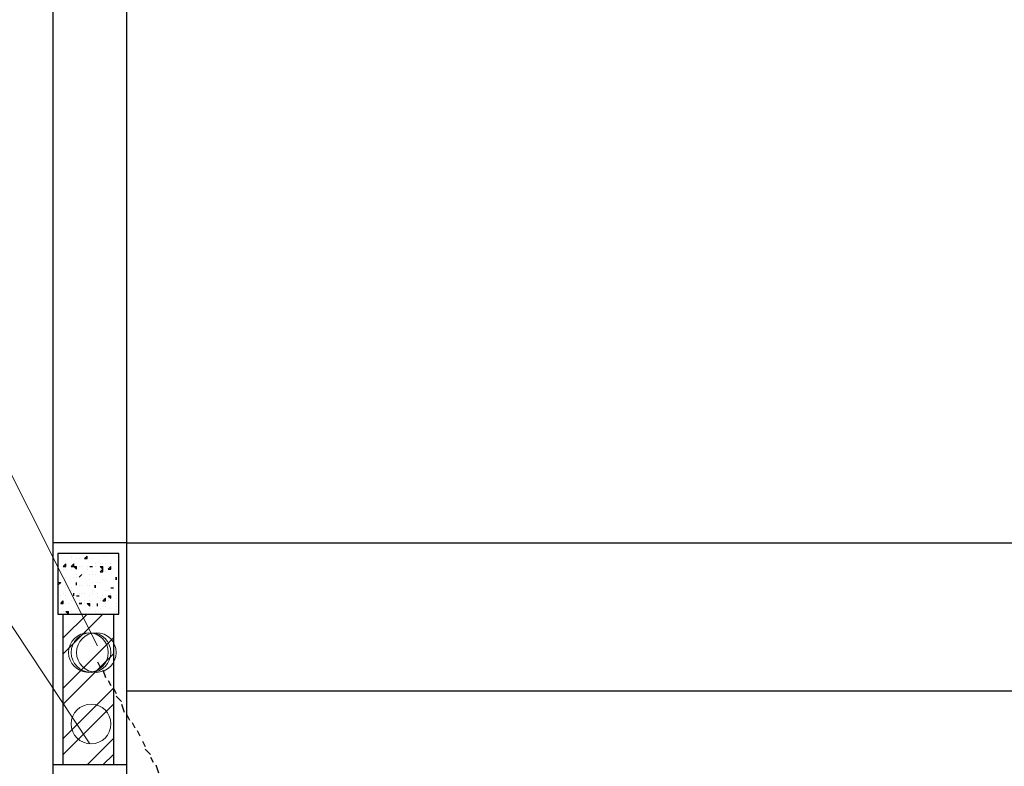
# Model space of a CAD drawing. Header units: millimetres. Extents: x 0 to 420, y 0 to 297.
# Tile 59 of 88: x 168 to 184, y 193 to 205. Entities that reach past the tile are written whole.
import ezdxf

# ---------------------------------------------------------------- set-up
doc = ezdxf.new("R2010")
doc.units = ezdxf.units.MM
doc.layers.add('LINE_000000', color=7, linetype='Continuous')

msp = doc.modelspace()

# ---------------------------------------------------------------- linework, layer by layer
at = {"layer": 'LINE_000000', "lineweight": 25}
for p, q in [((168.614, 226.568), (168.614, 73.702)), ((169.799, 196.808), (223.308, 196.808)), ((168.825, 196.511), (168.825, 196.511)), ((168.91, 196.596), (168.91, 196.596)), ((168.91, 196.554), (168.91, 196.554)), ((168.995, 196.554), (168.995, 196.554)), ((169.037, 196.554), (169.037, 196.554)), ((169.122, 196.554), (169.164, 196.596)), ((169.122, 196.554), (169.164, 196.554)), ((169.164, 196.554), (169.164, 196.596)), ((169.164, 196.596), (169.164, 196.596)), ((169.249, 196.554), (169.249, 196.554)), ((169.418, 196.596), (169.418, 196.596)), ((169.46, 196.596), (169.46, 196.596)), ((169.63, 196.511), (169.63, 196.511)), ((169.672, 196.511), (169.672, 196.511)), ((168.783, 196.427), (168.825, 196.469)), ((168.783, 196.427), (168.825, 196.427)), ((168.783, 196.384), (168.783, 196.384)), ((168.825, 196.427), (168.825, 196.469)), ((168.825, 196.469), (168.825, 196.469)), ((168.825, 196.384), (168.825, 196.384)), ((168.91, 196.427), (168.952, 196.469)), ((168.91, 196.427), (168.952, 196.427)), ((168.91, 196.384), (168.91, 196.384)), ((168.91, 196.384), (168.91, 196.384)), ((168.91, 196.384), (168.91, 196.384)), ((168.952, 196.427), (168.952, 196.469)), ((168.952, 196.427), (168.995, 196.427)), ((168.952, 196.427), (168.995, 196.384)), ((168.995, 196.384), (168.995, 196.427)), ((169.037, 196.427), (169.037, 196.427)), ((169.037, 196.427), (169.037, 196.427)), ((169.079, 196.427), (169.079, 196.427)), ((169.164, 196.427), (169.164, 196.427)), ((169.164, 196.384), (169.164, 196.384)), ((169.206, 196.427), (169.249, 196.427)), ((169.206, 196.427), (169.249, 196.427)), ((169.249, 196.427), (169.249, 196.427)), ((169.249, 196.427), (169.249, 196.427)), ((169.249, 196.342), (169.249, 196.342)), ((169.291, 196.469), (169.291, 196.469)), ((169.291, 196.427), (169.291, 196.427)), ((169.376, 196.469), (169.376, 196.469)), ((169.376, 196.427), (169.418, 196.427)), ((169.376, 196.427), (169.418, 196.384)), ((169.376, 196.342), (169.418, 196.384)), ((169.376, 196.384), (169.376, 196.384)), ((169.376, 196.342), (169.418, 196.342)), ((169.418, 196.469), (169.418, 196.469)), ((169.418, 196.384), (169.418, 196.427)), ((169.418, 196.342), (169.418, 196.384)), ((169.46, 196.469), (169.46, 196.469)), ((169.46, 196.342), (169.46, 196.342)), ((169.46, 196.342), (169.46, 196.342)), ((169.46, 196.342), (169.46, 196.342)), ((169.503, 196.384), (169.545, 196.427)), ((169.503, 196.427), (169.503, 196.427)), ((169.503, 196.384), (169.545, 196.384)), ((169.545, 196.469), (169.545, 196.469)), ((169.545, 196.384), (169.545, 196.427)), ((169.587, 196.384), (169.587, 196.384)), ((169.672, 196.342), (169.672, 196.342)), ((168.698, 196.173), (168.741, 196.173)), ((168.698, 196.13), (168.741, 196.173)), ((168.783, 196.257), (168.783, 196.257)), ((168.783, 196.257), (168.783, 196.257)), ((168.783, 196.257), (168.783, 196.257)), ((168.825, 196.257), (168.825, 196.257)), ((168.952, 196.257), (168.952, 196.257)), ((168.995, 196.3), (168.995, 196.3)), ((168.995, 196.257), (168.995, 196.257)), ((168.995, 196.13), (168.995, 196.173)), ((168.995, 196.13), (168.995, 196.173)), ((169.037, 196.257), (169.079, 196.3)), ((169.037, 196.257), (169.079, 196.3)), ((169.037, 196.257), (169.037, 196.257)), ((169.037, 196.257), (169.037, 196.257)), ((169.206, 196.3), (169.206, 196.3)), ((169.206, 196.215), (169.206, 196.215)), ((169.249, 196.3), (169.249, 196.3)), ((169.249, 196.173), (169.249, 196.173)), ((169.291, 196.3), (169.291, 196.3)), ((169.333, 196.173), (169.333, 196.173)), ((169.376, 196.173), (169.376, 196.173)), ((169.418, 196.215), (169.418, 196.215)), ((169.46, 196.215), (169.46, 196.215)), ((169.587, 196.215), (169.587, 196.215)), ((169.63, 196.257), (169.63, 196.257)), ((169.63, 196.257), (169.63, 196.215)), ((169.63, 196.215), (169.63, 196.257)), ((169.63, 196.215), (169.63, 196.215)), ((169.63, 196.215), (169.63, 196.215)), ((169.672, 196.215), (169.672, 196.215)), ((168.825, 196.13), (168.825, 196.13)), ((168.825, 196.088), (168.825, 196.088)), ((168.91, 196.088), (168.91, 196.088)), ((168.91, 196.046), (168.91, 196.046)), ((168.995, 196.13), (168.995, 196.13)), ((169.037, 196.13), (169.037, 196.13)), ((169.079, 196.13), (169.079, 196.13)), ((169.164, 196.13), (169.164, 196.13)), ((169.206, 196.13), (169.206, 196.13)), ((169.249, 196.046), (169.249, 196.046)), ((169.291, 196.088), (169.291, 196.13)), ((169.291, 196.088), (169.291, 196.13)), ((169.291, 196.13), (169.291, 196.13)), ((169.291, 196.13), (169.291, 196.088)), ((169.291, 196.088), (169.291, 196.13)), ((169.291, 196.088), (169.291, 196.088)), ((169.46, 196.046), (169.46, 196.046)), ((169.503, 196.046), (169.503, 196.046)), ((169.545, 196.088), (169.587, 196.088)), ((169.545, 196.088), (169.587, 196.088)), ((169.587, 196.088), (169.587, 196.088)), ((169.587, 196.046), (169.587, 196.046)), ((169.672, 196.088), (169.672, 196.088)), ((168.741, 195.961), (168.741, 195.961)), ((168.741, 195.834), (168.783, 195.876)), ((168.783, 196.003), (168.783, 196.003)), ((168.783, 195.834), (168.783, 195.876)), ((168.825, 195.961), (168.825, 195.961)), ((168.91, 195.876), (168.91, 195.876)), ((168.952, 195.961), (168.952, 196.003)), ((168.952, 195.961), (168.952, 196.003)), ((168.952, 195.961), (168.952, 195.961)), ((168.995, 195.961), (169.037, 195.961)), ((168.995, 195.961), (169.037, 195.961)), ((168.995, 195.961), (168.995, 195.961)), ((168.995, 195.961), (168.995, 195.961)), ((169.037, 196.003), (169.037, 196.003)), ((169.037, 195.961), (169.037, 195.961)), ((169.037, 195.876), (169.037, 195.876)), ((169.079, 196.003), (169.079, 196.003)), ((169.122, 196.003), (169.122, 196.003)), ((169.122, 195.876), (169.122, 195.876)), ((169.206, 195.961), (169.206, 195.961)), ((169.206, 195.876), (169.206, 195.876)), ((169.249, 196.003), (169.249, 196.003)), ((169.333, 196.003), (169.333, 196.003)), ((169.376, 195.919), (169.376, 195.919)), ((169.376, 195.876), (169.376, 195.876)), ((169.418, 195.961), (169.418, 195.961)), ((169.418, 195.876), (169.46, 195.919)), ((169.418, 195.919), (169.418, 195.919)), ((169.418, 195.876), (169.46, 195.876)), ((169.46, 195.876), (169.46, 195.919)), ((169.503, 195.961), (169.545, 195.961)), ((169.503, 195.961), (169.545, 195.919)), ((169.503, 195.876), (169.503, 195.876)), ((169.545, 196.003), (169.545, 196.003)), ((169.545, 195.919), (169.545, 195.961)), ((169.63, 195.961), (169.63, 195.961)), ((169.63, 195.961), (169.63, 195.961)), ((169.63, 195.961), (169.63, 195.961)), ((169.63, 195.919), (169.63, 195.919)), ((168.741, 195.834), (168.783, 195.834)), ((168.783, 195.707), (168.783, 195.707)), ((168.825, 195.834), (168.825, 195.834)), ((168.825, 195.834), (168.825, 195.834)), ((168.825, 195.707), (168.868, 195.707)), ((168.825, 195.707), (168.868, 195.665)), ((168.825, 195.707), (168.825, 195.707)), ((168.868, 195.834), (168.868, 195.834)), ((168.868, 195.665), (168.868, 195.707)), ((168.995, 195.834), (168.995, 195.834)), ((168.995, 195.749), (168.995, 195.749)), ((169.037, 195.834), (169.037, 195.834)), ((169.037, 195.834), (169.079, 195.834)), ((169.079, 195.834), (169.037, 195.834)), ((169.037, 195.834), (169.037, 195.834)), ((169.037, 195.749), (169.037, 195.749)), ((169.037, 195.707), (169.037, 195.707)), ((169.122, 195.834), (169.122, 195.834)), ((169.164, 195.834), (169.206, 195.834)), ((169.164, 195.834), (169.206, 195.792)), ((169.206, 195.792), (169.206, 195.834)), ((169.206, 195.749), (169.206, 195.749)), ((169.249, 195.792), (169.249, 195.792)), ((169.249, 195.792), (169.249, 195.792)), ((169.291, 195.707), (169.291, 195.707)), ((169.333, 195.792), (169.333, 195.834)), ((169.333, 195.792), (169.333, 195.834)), ((169.333, 195.792), (169.333, 195.792)), ((169.376, 195.749), (169.376, 195.749)), ((169.418, 195.792), (169.418, 195.792)), ((169.46, 195.834), (169.46, 195.834)), ((169.46, 195.792), (169.46, 195.792)), ((169.545, 195.749), (169.545, 195.749)), ((169.63, 195.834), (169.63, 195.834)), ((169.63, 195.792), (169.63, 195.792)), ((169.63, 195.792), (169.63, 195.792)), ((169.63, 195.792), (169.63, 195.792)), ((169.63, 195.707), (169.63, 195.707)), ((169.63, 195.707), (169.63, 195.707)), ((168.783, 195.284), (169.164, 195.665)), ((168.783, 195.03), (169.418, 195.665)), ((168.868, 195.665), (168.868, 195.665)), ((169.376, 195.665), (169.376, 195.665)), ((169.418, 195.665), (169.46, 195.665)), ((169.46, 195.665), (169.46, 195.665)), ((168.783, 194.479), (169.587, 195.284)), ((168.783, 194.225), (169.587, 195.03)), ((169.333, 194.903), (169.376, 194.818)), ((169.418, 194.776), (169.46, 194.649)), ((169.503, 194.606), (169.545, 194.522)), ((168.783, 193.675), (169.587, 194.479)), ((169.587, 194.479), (169.63, 194.395)), ((169.799, 194.437), (223.308, 194.437)), ((169.63, 194.352), (169.714, 194.268)), ((168.783, 193.421), (169.587, 194.225)), ((169.714, 194.225), (169.757, 194.098)), ((169.799, 194.056), (169.841, 193.971)), ((169.884, 193.929), (169.926, 193.844)), ((169.164, 193.252), (169.587, 193.675)), ((169.968, 193.802), (170.011, 193.717)), ((170.053, 193.633), (170.095, 193.548)), ((170.095, 193.506), (170.18, 193.421)), ((169.418, 193.252), (169.587, 193.421)), ((170.18, 193.379), (170.222, 193.294)), ((170.265, 193.252), (170.307, 193.125))]:
    msp.add_line(p, q, dxfattribs=at)
for points in [[(224.536, 196.808), (224.536, 217.212), (168.614, 217.212), (168.614, 196.808)], [(169.799, 196.808), (169.799, 215.985), (223.308, 215.985), (223.308, 196.808)], [(169.799, 193.252), (169.799, 196.808), (168.614, 196.808), (168.614, 193.252)]]:
    msp.add_lwpolyline(points, dxfattribs=at)
at = {"layer": 'LINE_000000', "lineweight": 9}
for points in [[(165.439, 200.618), (166.582, 200.618), (169.333, 195.157)], [(165.396, 197.612), (166.539, 197.612), (169.206, 193.59)]]:
    msp.add_lwpolyline(points, dxfattribs=at)
at = {"layer": 'LINE_000000', "lineweight": 25}
for points in [[(169.672, 196.638), (168.698, 196.638), (168.698, 195.665), (169.672, 195.665), (169.672, 196.638)], [(169.587, 195.665), (169.587, 193.252), (168.783, 193.252), (168.783, 195.665), (169.587, 195.665)], [(168.614, 190.034), (169.799, 190.034), (169.799, 193.252), (168.614, 193.252), (168.614, 190.034)]]:
    msp.add_lwpolyline(points, close=True, dxfattribs=at)
at = {"layer": 'LINE_000000', "lineweight": 13}
for points in [[(169.503, 195.051), (169.496, 195.115), (169.478, 195.174), (169.448, 195.228), (169.41, 195.275), (169.363, 195.314), (169.309, 195.343), (169.249, 195.362), (169.185, 195.368), (169.121, 195.362), (169.062, 195.343), (169.008, 195.314), (168.961, 195.275), (168.922, 195.228), (168.893, 195.174), (168.874, 195.115), (168.868, 195.051), (168.874, 194.987), (168.893, 194.927), (168.922, 194.873), (168.961, 194.826), (169.008, 194.788), (169.062, 194.758), (169.121, 194.74), (169.185, 194.733), (169.249, 194.74), (169.309, 194.758), (169.363, 194.788), (169.41, 194.826), (169.448, 194.873), (169.478, 194.927), (169.496, 194.987), (169.503, 195.051)], [(169.503, 195.051), (169.496, 195.115), (169.478, 195.174), (169.448, 195.228), (169.41, 195.275), (169.363, 195.314), (169.309, 195.343), (169.249, 195.362), (169.185, 195.368), (169.121, 195.362), (169.062, 195.343), (169.008, 195.314), (168.961, 195.275), (168.922, 195.228), (168.893, 195.174), (168.874, 195.115), (168.868, 195.051), (168.874, 194.987), (168.893, 194.927), (168.922, 194.873), (168.961, 194.826), (169.008, 194.788), (169.062, 194.758), (169.121, 194.74), (169.185, 194.733), (169.249, 194.74), (169.309, 194.758), (169.363, 194.788), (169.41, 194.826), (169.448, 194.873), (169.478, 194.927), (169.496, 194.987), (169.503, 195.051)], [(169.545, 195.051), (169.539, 195.115), (169.52, 195.174), (169.491, 195.228), (169.452, 195.275), (169.405, 195.314), (169.351, 195.343), (169.291, 195.362), (169.228, 195.368), (169.164, 195.362), (169.104, 195.343), (169.05, 195.314), (169.003, 195.275), (168.964, 195.228), (168.935, 195.174), (168.916, 195.115), (168.91, 195.051), (168.916, 194.987), (168.935, 194.927), (168.964, 194.873), (169.003, 194.826), (169.05, 194.788), (169.104, 194.758), (169.164, 194.74), (169.228, 194.733), (169.291, 194.74), (169.351, 194.758), (169.405, 194.788), (169.452, 194.826), (169.491, 194.873), (169.52, 194.927), (169.539, 194.987), (169.545, 195.051)], [(169.63, 195.051), (169.623, 195.115), (169.605, 195.174), (169.575, 195.228), (169.537, 195.275), (169.49, 195.314), (169.436, 195.343), (169.376, 195.362), (169.312, 195.368), (169.248, 195.362), (169.189, 195.343), (169.135, 195.314), (169.088, 195.275), (169.049, 195.228), (169.02, 195.174), (169.001, 195.115), (168.995, 195.051), (169.001, 194.987), (169.02, 194.927), (169.049, 194.873), (169.088, 194.826), (169.135, 194.788), (169.189, 194.758), (169.248, 194.74), (169.312, 194.733), (169.376, 194.74), (169.436, 194.758), (169.49, 194.788), (169.537, 194.826), (169.575, 194.873), (169.605, 194.927), (169.623, 194.987), (169.63, 195.051)], [(169.63, 195.051), (169.623, 195.115), (169.605, 195.174), (169.575, 195.228), (169.537, 195.275), (169.49, 195.314), (169.436, 195.343), (169.376, 195.362), (169.312, 195.368), (169.248, 195.362), (169.189, 195.343), (169.135, 195.314), (169.088, 195.275), (169.049, 195.228), (169.02, 195.174), (169.001, 195.115), (168.995, 195.051), (169.001, 194.987), (169.02, 194.927), (169.049, 194.873), (169.088, 194.826), (169.135, 194.788), (169.189, 194.758), (169.248, 194.74), (169.312, 194.733), (169.376, 194.74), (169.436, 194.758), (169.49, 194.788), (169.537, 194.826), (169.575, 194.873), (169.605, 194.927), (169.623, 194.987), (169.63, 195.051)], [(169.545, 193.908), (169.539, 193.972), (169.52, 194.031), (169.491, 194.085), (169.452, 194.132), (169.405, 194.171), (169.351, 194.2), (169.291, 194.219), (169.228, 194.225), (169.164, 194.219), (169.104, 194.2), (169.05, 194.171), (169.003, 194.132), (168.964, 194.085), (168.935, 194.031), (168.916, 193.972), (168.91, 193.908), (168.916, 193.844), (168.935, 193.784), (168.964, 193.73), (169.003, 193.683), (169.05, 193.645), (169.104, 193.615), (169.164, 193.597), (169.228, 193.59), (169.291, 193.597), (169.351, 193.615), (169.405, 193.645), (169.452, 193.683), (169.491, 193.73), (169.52, 193.784), (169.539, 193.844), (169.545, 193.908)]]:
    msp.add_lwpolyline(points, close=True, dxfattribs=at)

doc.saveas('drawing.dxf')
